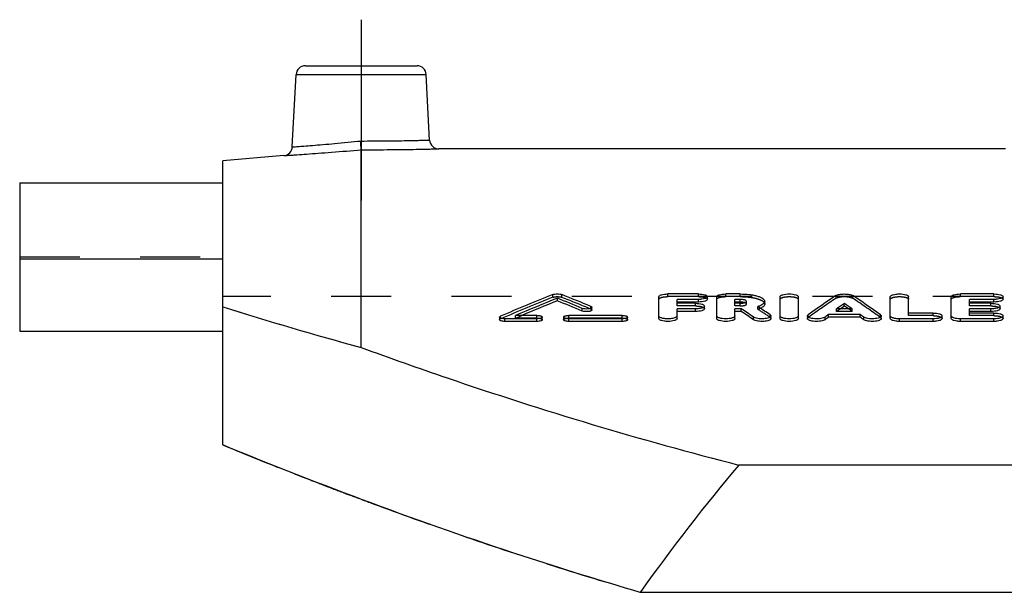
# Model space of a CAD drawing. Header units: millimetres. Extents: x 0 to 1000, y 0 to 1000.
# Tile 2 of 3: x 350 to 456, y 580 to 642. Entities that reach past the tile are written whole.
import ezdxf

# ---------------------------------------------------------------- set-up
doc = ezdxf.new("R2010")
doc.units = ezdxf.units.MM
doc.header["$LTSCALE"] = 65.185185
doc.linetypes.add('CENTER', pattern=[0.6, 0.375, -0.075, 0.075, -0.075])
doc.linetypes.add('HIDDEN', pattern=[0.2, 0.1, -0.1])
for name, color, linetype in [('FASEN', 7, 'CONTINUOUS'), ('KOERPER', 7, 'CONTINUOUS'), ('KONST.EL_MIT_GEO', 7, 'CONTINUOUS')]:
    doc.layers.add(name, color=color, linetype=linetype)

msp = doc.modelspace()

# ---------------------------------------------------------------- linework, layer by layer
at = {"layer": 'FASEN', "color": 7, "linetype": 'Continuous'}
msp.add_line((378.13, 627.77), (371.5, 627.19), dxfattribs=at)
at = {"layer": 'KOERPER', "color": 2, "linetype": 'CENTER'}
msp.add_line((386.5, 642.5), (386.5, 622.89), dxfattribs=at)
at = {"layer": 'KOERPER', "color": 7, "linetype": 'Continuous'}
for p, q in [((456.32, 628.5), (394.92, 628.5)), ((349.5, 616.54), (349.5, 608.75)), ((371.5, 616.54), (349.5, 616.54)), ((349.5, 608.75), (371.5, 608.75))]:
    msp.add_line(p, q, dxfattribs=at)
at = {"layer": 'KOERPER', "color": 8, "linetype": 'HIDDEN'}
msp.add_line((650.5, 612.5), (371.5, 612.5), dxfattribs=at)
at = {"layer": 'KONST.EL_MIT_GEO', "color": 7, "linetype": 'Continuous'}
for p, q in [((380.45, 637.5), (392.55, 637.5)), ((379.04, 628.71), (379.45, 636.55)), ((379.45, 636.55), (393.55, 636.55)), ((393.92, 629.45), (393.55, 636.55)), ((386.5, 606.97), (386.5, 628.4)), ((371.5, 596.41), (371.5, 627.19)), ((349.5, 624.82), (349.5, 616.54)), ((349.5, 624.82), (371.5, 624.82)), ((418.75, 610.11), (418.75, 612.48)), ((423.04, 612.77), (419.74, 612.77)), ((424.03, 612.19), (424.03, 612.48)), ((425.02, 610.11), (425.02, 612.48)), ((427.55, 612.77), (426.01, 612.77)), ((431.89, 610.11), (431.89, 612.48)), ((433.87, 610.11), (433.87, 612.48)), ((443.83, 610.11), (443.83, 612.48)), ((445.82, 610.7), (445.82, 612.48)), ((450.44, 610.11), (450.44, 612.48)), ((455.06, 612.77), (451.43, 612.77)), ((456.05, 612.19), (456.05, 612.48)), ((407.76, 612.03), (407.76, 612.32)), ((411.5, 611.03), (411.5, 611.32)), ((420.73, 611.76), (420.73, 612.18)), ((423.04, 612.18), (420.73, 612.18)), ((423.04, 611.9), (420.73, 611.9)), ((422.71, 611.76), (420.73, 611.76)), ((423.04, 611.9), (423.04, 612.18)), ((423.7, 611.17), (423.7, 611.46)), ((427, 611.76), (427, 612.18)), ((427.55, 612.18), (427, 612.18)), ((427.55, 611.9), (427, 611.9)), ((427.55, 611.76), (427, 611.76)), ((427.55, 611.9), (427.55, 612.18)), ((429.61, 611.32), (429.48, 611.41)), ((429.63, 611.31), (429.61, 611.32)), ((430.23, 611.68), (430.23, 611.97)), ((438.85, 611.45), (438.85, 611.74)), ((452.42, 611.76), (452.42, 612.18)), ((455.06, 612.18), (452.42, 612.18)), ((455.06, 611.9), (452.42, 611.9)), ((454.73, 611.76), (452.42, 611.76)), ((455.06, 611.9), (455.06, 612.18)), ((455.72, 611.17), (455.72, 611.46)), ((401.5, 610.26), (401.5, 609.98)), ((405.54, 610.44), (403.23, 610.44)), ((406.12, 609.98), (406.12, 610.26)), ((408.43, 610.26), (408.43, 609.98)), ((414.79, 610.44), (409.01, 610.44)), ((410.46, 610.92), (410.46, 611.21)), ((415.37, 609.98), (415.37, 610.26)), ((420.73, 610.11), (420.73, 611.15)), ((422.71, 611.15), (420.73, 611.15)), ((422.71, 610.87), (420.73, 610.87)), ((422.71, 610.87), (422.71, 611.15)), ((427, 610.11), (427, 611.15)), ((427.68, 611.15), (427, 611.15)), ((427.68, 610.87), (427, 610.87)), ((427.68, 610.87), (427.68, 611.15)), ((429.01, 609.97), (429.01, 610.26)), ((430.9, 610.11), (430.9, 610.39)), ((434.86, 610.39), (434.86, 610.11)), ((436.76, 609.98), (436.76, 610.26)), ((437.14, 610.25), (437.14, 610.54)), ((440.57, 610.54), (437.14, 610.54)), ((440.57, 610.25), (437.14, 610.25)), ((439.7, 611.15), (438.01, 611.15)), ((440.57, 610.25), (440.57, 610.54)), ((440.95, 609.98), (440.95, 610.26)), ((442.84, 610.11), (442.84, 610.39)), ((448.46, 610.7), (445.82, 610.7)), ((449.45, 610.11), (449.45, 610.39)), ((452.42, 610.7), (452.42, 611.15)), ((454.73, 611.15), (452.42, 611.15)), ((454.73, 610.87), (452.42, 610.87)), ((455.06, 610.7), (452.42, 610.7)), ((454.73, 610.87), (454.73, 611.15)), ((456.05, 610.11), (456.05, 610.39)), ((402.08, 609.79), (402.08, 610.08)), ((405.54, 610.08), (402.08, 610.08)), ((405.54, 609.79), (402.08, 609.79)), ((405.54, 609.79), (405.54, 610.08)), ((409.01, 609.79), (409.01, 610.08)), ((414.79, 610.08), (409.01, 610.08)), ((414.79, 609.79), (409.01, 609.79)), ((414.79, 609.79), (414.79, 610.08)), ((444.83, 609.79), (444.83, 610.08)), ((448.46, 610.08), (444.83, 610.08)), ((448.46, 609.79), (444.83, 609.79)), ((448.46, 609.79), (448.46, 610.08)), ((451.43, 609.79), (451.43, 610.08)), ((455.06, 610.08), (451.43, 610.08)), ((455.06, 609.79), (451.43, 609.79)), ((455.06, 609.79), (455.06, 610.08)), ((594.6, 594.23), (427.4, 594.23)), ((605.27, 580.43), (416.73, 580.43))]:
    msp.add_line(p, q, dxfattribs=at)
at = {"layer": 'KONST.EL_MIT_GEO', "color": 8, "linetype": 'HIDDEN'}
for p, q in [((349.5, 616.78), (371.5, 616.78)), ((407.27, 612.41), (407.27, 612.7)), ((408.25, 612.41), (408.25, 612.7)), ((419.74, 612.48), (419.74, 612.77)), ((423.04, 612.48), (419.74, 612.48)), ((423.04, 612.48), (423.04, 612.77)), ((426.01, 612.48), (426.01, 612.77)), ((427.55, 612.48), (426.01, 612.48)), ((427.55, 612.48), (427.55, 612.77)), ((437.95, 612.31), (437.95, 612.6)), ((439.76, 612.31), (439.76, 612.6)), ((451.43, 612.48), (451.43, 612.77)), ((455.06, 612.48), (451.43, 612.48)), ((455.06, 612.48), (455.06, 612.77)), ((411.39, 611.14), (411.39, 611.42)), ((420.73, 611.47), (420.73, 611.76)), ((422.71, 611.47), (420.73, 611.47)), ((422.71, 611.47), (422.71, 611.76)), ((427, 611.47), (427, 611.76)), ((427.55, 611.47), (427, 611.47)), ((427.55, 611.47), (427.55, 611.76)), ((428.25, 611.69), (428.25, 611.97)), ((429.48, 611.12), (429.48, 611.41)), ((452.42, 611.47), (452.42, 611.76)), ((454.73, 611.47), (452.42, 611.47)), ((454.73, 611.47), (454.73, 611.76)), ((401.61, 610.08), (401.61, 610.37)), ((403.23, 610.16), (403.23, 610.44)), ((403.33, 610.2), (403.9, 610.44)), ((405.54, 610.16), (405.54, 610.44)), ((409.01, 610.16), (409.01, 610.44)), ((414.79, 610.16), (414.79, 610.44)), ((430.81, 610.24), (430.81, 610.52)), ((434.95, 610.23), (434.95, 610.52)), ((438.01, 610.87), (438.01, 611.15)), ((438.01, 610.87), (438.2, 611)), ((439.7, 610.87), (438.01, 610.87)), ((438.2, 611), (438.42, 611.15)), ((439.51, 611), (439.29, 611.15)), ((439.7, 610.87), (439.51, 611)), ((439.7, 610.87), (439.7, 611.15)), ((442.76, 610.23), (442.76, 610.52)), ((445.82, 610.42), (445.82, 610.7)), ((448.46, 610.42), (445.82, 610.42)), ((448.46, 610.42), (448.46, 610.7)), ((452.42, 610.42), (452.42, 610.7)), ((455.06, 610.42), (452.42, 610.42)), ((455.06, 610.42), (455.06, 610.7)), ((403.23, 610.16), (403.33, 610.2)), ((405.54, 610.16), (403.23, 610.16)), ((414.79, 610.16), (409.01, 610.16)), ((384.88, 591.12), (385.19, 591.01)), ((396.49, 586.91), (396.92, 586.76)), ((396.92, 586.76), (397.34, 586.62))]:
    msp.add_line(p, q, dxfattribs=at)
at = {"layer": 'KONST.EL_MIT_GEO', "color": 7, "linetype": 'Continuous'}
for centre, radius, start, end in [((380.45, 636.5), 1, 90, 177), ((392.55, 636.5), 1, 3, 90), ((394.92, 629.5), 1, 183, 270.0005), ((378.04, 628.76), 1, 274.9995, 357), ((505.51, 366.13), 265.42, 111.7246, 113.0447), ((310.76, 367.99), 263.41, 67.5405, 68.2787), ((512.56, 501.75), 133.62, 123.9442, 125.5096), ((365.15, 501.75), 133.62, 54.4904, 56.0558), ((497.97, 1015.26), 423.23, 252.6136, 254.7297), ((507.11, 365.76), 265.82, 111.9469, 113.004), ((506.88, 365.83), 265.41, 111.9295, 112.8302), ((309.08, 367.4), 264.05, 67.4212, 68.0555), ((309.1, 366.97), 264.17, 67.438, 68.072), ((427.55, 613.92), 2.16, 269.8753, 276.2453), ((350.49, 491.21), 143.83, 56.0545, 56.6192), ((514.63, 501.9), 133.44, 124.6003, 125.0411), ((514.29, 502.01), 132.92, 124.5777, 124.8051), ((363.08, 501.9), 133.44, 54.9589, 55.3997), ((363.42, 502.01), 132.92, 55.1949, 55.4223), ((347.89, 490.58), 144.59, 55.869, 56.5056), ((347.93, 490.25), 144.6, 55.891, 56.5275), ((516.77, 498.49), 137.23, 125.469, 125.6636), ((360.94, 498.49), 137.23, 54.3364, 54.531)]:
    msp.add_arc(centre, radius, start, end, dxfattribs=at)
at = {"layer": 'KONST.EL_MIT_GEO', "color": 8, "linetype": 'HIDDEN'}
for centre, radius, start, end in [((505.49, 365.7), 265.54, 111.7083, 113.0276), ((310.78, 367.56), 263.53, 67.5572, 68.2951), ((496.57, 1010.47), 418.24, 252.601, 254.7424), ((427.79, 610.98), 0.893, 71.885, 73.0515), ((512.52, 501.43), 133.62, 123.9222, 125.4872), ((365.19, 501.43), 133.62, 54.5128, 56.0778), ((428.53, 614.12), 3.15, 287.5856, 289.8514), ((350.63, 491.03), 143.66, 56.0762, 56.7118), ((428.73, 613.57), 2.56, 289.847, 292.4434), ((428.86, 613.24), 2.2, 292.4759, 293.9101), ((564, 1064.03), 505.7, 247.6253, 248.577), ((558.43, 1049.97), 490.57, 248.5825, 248.7201), ((556.96, 1046.19), 486.51, 248.7201, 248.9296), ((554.2, 1039.02), 478.83, 249.0197, 249.2921), ((551.69, 1032.39), 471.74, 249.3315, 249.6688), ((546.84, 1019.25), 457.74, 249.6669, 250.8243), ((538.72, 995.93), 433.04, 250.9451, 252.236), ((532.09, 975.35), 411.42, 252.2411, 253.7174)]:
    msp.add_arc(centre, radius, start, end, dxfattribs=at)
at = {"layer": 'KONST.EL_MIT_GEO', "color": 7, "linetype": 'Continuous'}
for centre, major_axis, ratio, start_param, end_param in [((436.76, 266.5), (60.53, 361.46), 0.408007, 0.38709, 0.389479), ((440.95, 266.5), (-60.53, 361.46), 0.408007, -0.389479, -0.38709), ((511, 257.5), (0, 383.29), 0.45657, 0.498037, 0.568844)]:
    msp.add_ellipse(centre, major_axis=major_axis, ratio=ratio, start_param=start_param, end_param=end_param, dxfattribs=at)
for points, knots in [([(386.46, 629.35), (387.41, 629.35), (388.79, 629.36), (390.55, 629.38), (391.67, 629.4), (392.58, 629.42), (393.27, 629.43), (393.68, 629.44), (393.87, 629.44), (393.92, 629.45)], [0, 0, 0, 0, 0.382376, 0.555274, 0.706874, 0.831318, 0.923806, 0.980766, 1, 1, 1, 1]), ([(378.13, 627.77), (378.14, 627.77), (378.2, 627.77), (378.32, 627.78), (378.52, 627.79), (378.79, 627.81), (379.14, 627.83), (379.75, 627.88), (380.66, 627.94), (381.91, 628.03), (383.89, 628.18), (385.43, 628.31), (386.5, 628.4)], [0, 0, 0, 0, 0.004829, 0.019266, 0.04317, 0.076305, 0.118345, 0.168875, 0.293351, 0.444893, 0.617663, 1, 1, 1, 1]), ([(379.04, 628.71), (379.05, 628.71), (379.1, 628.71), (379.21, 628.72), (379.38, 628.74), (379.75, 628.76), (380.37, 628.81), (381.29, 628.88), (382.4, 628.97), (384.14, 629.13), (385.52, 629.26), (386.46, 629.35)], [0, 0, 0, 0, 0.004826, 0.019255, 0.043146, 0.076269, 0.168825, 0.293321, 0.444921, 0.617759, 1, 1, 1, 1]), ([(386.5, 628.4), (386.5, 628.5), (386.48, 628.81), (386.47, 629.13), (386.46, 629.35)], [0, 0, 0, 0, 0.298255, 1, 1, 1, 1]), ([(386.5, 628.4), (387.05, 628.4), (388.12, 628.4), (389.68, 628.42), (391.12, 628.43), (392.38, 628.45), (393.29, 628.47), (393.9, 628.48), (394.25, 628.49), (394.53, 628.49), (394.73, 628.5), (394.85, 628.5), (394.91, 628.5), (394.92, 628.5)], [0, 0, 0, 0, 0.19488, 0.38231, 0.555128, 0.706695, 0.831166, 0.881689, 0.923719, 0.956844, 0.98074, 0.995173, 1, 1, 1, 1]), ([(407.27, 612.7), (407.34, 612.73), (407.5, 612.76), (407.76, 612.78), (408.01, 612.76), (408.18, 612.73), (408.25, 612.7)], [0, 0, 0, 0, 0.223448, 0.50001, 0.77656, 1, 1, 1, 1]), ([(418.75, 612.48), (418.75, 612.52), (418.81, 612.59), (418.92, 612.65), (419.1, 612.71), (419.37, 612.76), (419.61, 612.77), (419.74, 612.77)], [0, 0, 0, 0, 0.12549, 0.222479, 0.343863, 0.64765, 1, 1, 1, 1]), ([(423.04, 612.77), (423.16, 612.77), (423.4, 612.76), (423.68, 612.71), (423.86, 612.65), (423.96, 612.59), (424.03, 612.52), (424.03, 612.48)], [0, 0, 0, 0, 0.352355, 0.656164, 0.777551, 0.874527, 1, 1, 1, 1]), ([(424.03, 612.48), (424.03, 612.43), (423.96, 612.36), (423.86, 612.31), (423.68, 612.24), (423.4, 612.2), (423.16, 612.18), (423.04, 612.18)], [0, 0, 0, 0, 0.12568, 0.222779, 0.344236, 0.647946, 1, 1, 1, 1]), ([(425.02, 612.48), (425.02, 612.52), (425.08, 612.59), (425.19, 612.65), (425.37, 612.71), (425.65, 612.76), (425.88, 612.77), (426.01, 612.77)], [0, 0, 0, 0, 0.12549, 0.222479, 0.343863, 0.64765, 1, 1, 1, 1]), ([(427.55, 612.77), (427.89, 612.77), (428.39, 612.74), (429.02, 612.65), (429.43, 612.55), (429.76, 612.43), (430.01, 612.3), (430.18, 612.15), (430.23, 612.03), (430.23, 611.97)], [0, 0, 0, 0, 0.35055, 0.510564, 0.653085, 0.773918, 0.870567, 0.943592, 1, 1, 1, 1]), ([(431.89, 612.48), (431.89, 612.52), (431.96, 612.59), (432.06, 612.65), (432.24, 612.71), (432.52, 612.76), (432.88, 612.78), (433.24, 612.76), (433.52, 612.71), (433.7, 612.65), (433.81, 612.59), (433.87, 612.52), (433.87, 612.48)], [0, 0, 0, 0, 0.062749, 0.111222, 0.171908, 0.323816, 0.499995, 0.676178, 0.828085, 0.888777, 0.937252, 1, 1, 1, 1]), ([(437.95, 612.6), (437.99, 612.63), (438.11, 612.68), (438.42, 612.75), (438.85, 612.78), (439.29, 612.75), (439.59, 612.68), (439.71, 612.63), (439.76, 612.6)], [0, 0, 0, 0, 0.089783, 0.208389, 0.499987, 0.791602, 0.910213, 1, 1, 1, 1]), ([(443.83, 612.48), (443.83, 612.52), (443.9, 612.59), (444.01, 612.65), (444.19, 612.71), (444.46, 612.76), (444.83, 612.78), (445.19, 612.76), (445.46, 612.71), (445.64, 612.65), (445.75, 612.59), (445.82, 612.52), (445.82, 612.48)], [0, 0, 0, 0, 0.062749, 0.111222, 0.171908, 0.323816, 0.499995, 0.676178, 0.828085, 0.888777, 0.937252, 1, 1, 1, 1]), ([(450.44, 612.48), (450.44, 612.52), (450.5, 612.59), (450.61, 612.65), (450.79, 612.71), (451.07, 612.76), (451.3, 612.77), (451.43, 612.77)], [0, 0, 0, 0, 0.12549, 0.222479, 0.343863, 0.64765, 1, 1, 1, 1]), ([(455.06, 612.77), (455.19, 612.77), (455.42, 612.76), (455.7, 612.71), (455.88, 612.65), (455.99, 612.59), (456.05, 612.52), (456.05, 612.48)], [0, 0, 0, 0, 0.352355, 0.656164, 0.777551, 0.874527, 1, 1, 1, 1]), ([(456.05, 612.48), (456.05, 612.43), (455.99, 612.36), (455.88, 612.31), (455.7, 612.24), (455.42, 612.2), (455.19, 612.18), (455.06, 612.18)], [0, 0, 0, 0, 0.12568, 0.222779, 0.344236, 0.647946, 1, 1, 1, 1]), ([(411.5, 611.32), (411.5, 611.27), (411.4, 611.21), (411.26, 611.17), (411.04, 611.13), (410.77, 611.14), (410.55, 611.17), (410.46, 611.21)], [0, 0, 0, 0, 0.137588, 0.258582, 0.406216, 0.73019, 1, 1, 1, 1]), ([(411.39, 611.42), (411.41, 611.41), (411.45, 611.39), (411.5, 611.35), (411.5, 611.32)], [0, 0, 0, 0, 0.342096, 1, 1, 1, 1]), ([(422.71, 611.76), (422.83, 611.76), (423.07, 611.75), (423.35, 611.7), (423.53, 611.63), (423.63, 611.57), (423.7, 611.5), (423.7, 611.46)], [0, 0, 0, 0, 0.350927, 0.653837, 0.775159, 0.872435, 1, 1, 1, 1]), ([(423.7, 611.46), (423.7, 611.41), (423.63, 611.34), (423.53, 611.28), (423.35, 611.22), (423.07, 611.17), (422.83, 611.15), (422.71, 611.15)], [0, 0, 0, 0, 0.12777, 0.22517, 0.346561, 0.649373, 1, 1, 1, 1]), ([(424.03, 612.19), (424.03, 612.15), (423.96, 612.08), (423.85, 612.02), (423.68, 611.96), (423.4, 611.91), (423.17, 611.9), (423.04, 611.9)], [0, 0, 0, 0, 0.125706, 0.224088, 0.344739, 0.645424, 1, 1, 1, 1]), ([(428.25, 611.97), (428.25, 612), (428.2, 612.05), (428.13, 612.09), (428, 612.14), (427.81, 612.17), (427.64, 612.18), (427.55, 612.18)], [0, 0, 0, 0, 0.126575, 0.223728, 0.345097, 0.648379, 1, 1, 1, 1]), ([(427.73, 611.89), (427.69, 611.89), (427.63, 611.9), (427.56, 611.9), (427.55, 611.9)], [0, 0, 0, 0, 0.742099, 1, 1, 1, 1]), ([(428.05, 611.83), (428.02, 611.84), (427.92, 611.87), (427.82, 611.88), (427.73, 611.89)], [0, 0, 0, 0, 0.222057, 1, 1, 1, 1]), ([(427.79, 611.77), (427.81, 611.77), (427.9, 611.79), (427.98, 611.8), (428.04, 611.82)], [0, 0, 0, 0, 0.271471, 1, 1, 1, 1]), ([(428.04, 611.82), (428.06, 611.83), (428.13, 611.85), (428.19, 611.88), (428.23, 611.92)], [0, 0, 0, 0, 0.310279, 1, 1, 1, 1]), ([(428.23, 611.92), (428.23, 611.92), (428.24, 611.94), (428.25, 611.96), (428.25, 611.97)], [0, 0, 0, 0, 0.282803, 1, 1, 1, 1]), ([(430.23, 611.97), (430.23, 611.92), (430.18, 611.79), (430.02, 611.65), (429.78, 611.51), (429.59, 611.44), (429.48, 611.41)], [0, 0, 0, 0, 0.164138, 0.375473, 0.653466, 1, 1, 1, 1]), ([(430.23, 611.68), (430.23, 611.64), (430.21, 611.55), (430.11, 611.43), (429.95, 611.32), (429.83, 611.25), (429.76, 611.22)], [0, 0, 0, 0, 0.180374, 0.394957, 0.666418, 1, 1, 1, 1]), ([(454.73, 611.76), (454.86, 611.76), (455.09, 611.75), (455.37, 611.7), (455.55, 611.63), (455.66, 611.57), (455.72, 611.5), (455.72, 611.46)], [0, 0, 0, 0, 0.350927, 0.653837, 0.775159, 0.872435, 1, 1, 1, 1]), ([(455.72, 611.46), (455.72, 611.41), (455.66, 611.34), (455.55, 611.28), (455.37, 611.22), (455.09, 611.17), (454.86, 611.15), (454.73, 611.15)], [0, 0, 0, 0, 0.12777, 0.22517, 0.346561, 0.649373, 1, 1, 1, 1]), ([(456.05, 612.19), (456.05, 612.15), (455.99, 612.08), (455.88, 612.02), (455.7, 611.96), (455.42, 611.91), (455.19, 611.9), (455.06, 611.9)], [0, 0, 0, 0, 0.125706, 0.224088, 0.344739, 0.645424, 1, 1, 1, 1]), ([(401.5, 610.26), (401.5, 610.27), (401.52, 610.32), (401.57, 610.35), (401.61, 610.37)], [0, 0, 0, 0, 0.183655, 1, 1, 1, 1]), ([(402.08, 610.08), (402, 610.08), (401.87, 610.09), (401.68, 610.12), (401.56, 610.17), (401.5, 610.23), (401.5, 610.26)], [0, 0, 0, 0, 0.349526, 0.651517, 0.869864, 1, 1, 1, 1]), ([(405.54, 610.44), (405.62, 610.44), (405.76, 610.43), (405.92, 610.4), (406.02, 610.37), (406.09, 610.33), (406.12, 610.29), (406.12, 610.26)], [0, 0, 0, 0, 0.349288, 0.651029, 0.772275, 0.869987, 1, 1, 1, 1]), ([(406.12, 610.26), (406.12, 610.23), (406.09, 610.19), (406.02, 610.16), (405.92, 610.12), (405.76, 610.09), (405.62, 610.08), (405.54, 610.08)], [0, 0, 0, 0, 0.130114, 0.22789, 0.34917, 0.650858, 1, 1, 1, 1]), ([(408.43, 610.26), (408.43, 610.29), (408.47, 610.33), (408.53, 610.37), (408.64, 610.4), (408.8, 610.43), (408.94, 610.44), (409.01, 610.44)], [0, 0, 0, 0, 0.130007, 0.227717, 0.348962, 0.650698, 1, 1, 1, 1]), ([(409.01, 610.08), (408.94, 610.08), (408.8, 610.09), (408.62, 610.12), (408.49, 610.17), (408.43, 610.23), (408.43, 610.26)], [0, 0, 0, 0, 0.349388, 0.651306, 0.869784, 1, 1, 1, 1]), ([(411.5, 611.03), (411.5, 611.01), (411.47, 610.96), (411.38, 610.92), (411.26, 610.88), (411.05, 610.85), (410.77, 610.85), (410.55, 610.89), (410.46, 610.92)], [0, 0, 0, 0, 0.055707, 0.143187, 0.261712, 0.407535, 0.729787, 1, 1, 1, 1]), ([(414.79, 610.44), (414.86, 610.44), (415, 610.43), (415.16, 610.4), (415.27, 610.37), (415.33, 610.33), (415.37, 610.29), (415.37, 610.26)], [0, 0, 0, 0, 0.349288, 0.651029, 0.772275, 0.869987, 1, 1, 1, 1]), ([(415.37, 610.26), (415.37, 610.23), (415.33, 610.19), (415.27, 610.16), (415.16, 610.12), (415, 610.09), (414.86, 610.08), (414.79, 610.08)], [0, 0, 0, 0, 0.130114, 0.22789, 0.34917, 0.650858, 1, 1, 1, 1]), ([(420.73, 610.39), (420.73, 610.34), (420.66, 610.27), (420.55, 610.21), (420.38, 610.14), (420.1, 610.09), (419.74, 610.07), (419.37, 610.09), (419.1, 610.14), (418.92, 610.21), (418.81, 610.27), (418.74, 610.34), (418.75, 610.39)], [0, 0, 0, 0, 0.064942, 0.113775, 0.174426, 0.325389, 0.499995, 0.674605, 0.825567, 0.886224, 0.935059, 1, 1, 1, 1]), ([(423.7, 611.17), (423.7, 611.13), (423.63, 611.05), (423.52, 611), (423.35, 610.93), (423.07, 610.88), (422.84, 610.87), (422.71, 610.87)], [0, 0, 0, 0, 0.12778, 0.226455, 0.347029, 0.646824, 1, 1, 1, 1]), ([(427, 610.39), (427, 610.34), (426.94, 610.27), (426.83, 610.21), (426.65, 610.14), (426.37, 610.09), (426.01, 610.07), (425.65, 610.09), (425.37, 610.14), (425.19, 610.21), (425.08, 610.27), (425.02, 610.34), (425.02, 610.39)], [0, 0, 0, 0, 0.064942, 0.113775, 0.174426, 0.325389, 0.499995, 0.674605, 0.825567, 0.886224, 0.935059, 1, 1, 1, 1]), ([(430.9, 610.39), (430.9, 610.35), (430.85, 610.29), (430.77, 610.23), (430.63, 610.17), (430.42, 610.12), (430.12, 610.08), (429.79, 610.07), (429.48, 610.1), (429.22, 610.16), (429.07, 610.22), (429.01, 610.26)], [0, 0, 0, 0, 0.05858, 0.100277, 0.151528, 0.280193, 0.434706, 0.599974, 0.759211, 0.896541, 1, 1, 1, 1]), ([(430.81, 610.52), (430.82, 610.51), (430.86, 610.48), (430.9, 610.43), (430.9, 610.39)], [0, 0, 0, 0, 0.311596, 1, 1, 1, 1]), ([(433.87, 610.39), (433.87, 610.34), (433.81, 610.27), (433.7, 610.21), (433.52, 610.14), (433.24, 610.09), (432.88, 610.07), (432.52, 610.09), (432.24, 610.14), (432.06, 610.21), (431.95, 610.27), (431.89, 610.34), (431.89, 610.39)], [0, 0, 0, 0, 0.064942, 0.113775, 0.174426, 0.325389, 0.499995, 0.674605, 0.825567, 0.886224, 0.935059, 1, 1, 1, 1]), ([(434.86, 610.39), (434.86, 610.4), (434.87, 610.45), (434.91, 610.49), (434.95, 610.52)], [0, 0, 0, 0, 0.211525, 1, 1, 1, 1]), ([(436.76, 610.26), (436.7, 610.22), (436.55, 610.16), (436.29, 610.1), (435.98, 610.07), (435.65, 610.08), (435.35, 610.11), (435.13, 610.17), (434.99, 610.23), (434.91, 610.29), (434.86, 610.35), (434.86, 610.39)], [0, 0, 0, 0, 0.101799, 0.238184, 0.397266, 0.562991, 0.71829, 0.84776, 0.899325, 0.941247, 1, 1, 1, 1]), ([(442.84, 610.39), (442.84, 610.35), (442.8, 610.29), (442.71, 610.23), (442.58, 610.17), (442.35, 610.11), (442.05, 610.08), (441.73, 610.07), (441.42, 610.1), (441.16, 610.16), (441, 610.22), (440.95, 610.26)], [0, 0, 0, 0, 0.058759, 0.100692, 0.152268, 0.281751, 0.437065, 0.602805, 0.761895, 0.898301, 1, 1, 1, 1]), ([(442.76, 610.52), (442.77, 610.51), (442.81, 610.48), (442.84, 610.43), (442.84, 610.39)], [0, 0, 0, 0, 0.307751, 1, 1, 1, 1]), ([(444.83, 610.08), (444.7, 610.08), (444.46, 610.09), (444.19, 610.14), (444.01, 610.21), (443.9, 610.27), (443.83, 610.34), (443.83, 610.39)], [0, 0, 0, 0, 0.349231, 0.651129, 0.772441, 0.87013, 1, 1, 1, 1]), ([(448.46, 610.7), (448.58, 610.7), (448.82, 610.69), (449.1, 610.64), (449.28, 610.57), (449.38, 610.51), (449.45, 610.44), (449.45, 610.39)], [0, 0, 0, 0, 0.349484, 0.651483, 0.772738, 0.870322, 1, 1, 1, 1]), ([(449.45, 610.39), (449.45, 610.34), (449.38, 610.27), (449.28, 610.21), (449.1, 610.14), (448.82, 610.09), (448.58, 610.08), (448.46, 610.08)], [0, 0, 0, 0, 0.12988, 0.227589, 0.348914, 0.650816, 1, 1, 1, 1]), ([(451.43, 610.08), (451.3, 610.08), (451.07, 610.09), (450.79, 610.14), (450.61, 610.21), (450.5, 610.27), (450.44, 610.34), (450.44, 610.39)], [0, 0, 0, 0, 0.349231, 0.651129, 0.772441, 0.87013, 1, 1, 1, 1]), ([(455.72, 611.17), (455.72, 611.13), (455.66, 611.05), (455.55, 611), (455.37, 610.93), (455.09, 610.88), (454.86, 610.87), (454.73, 610.87)], [0, 0, 0, 0, 0.12778, 0.226455, 0.347029, 0.646824, 1, 1, 1, 1]), ([(455.06, 610.7), (455.19, 610.7), (455.42, 610.69), (455.7, 610.64), (455.88, 610.57), (455.99, 610.51), (456.05, 610.44), (456.05, 610.39)], [0, 0, 0, 0, 0.349484, 0.651483, 0.772738, 0.870322, 1, 1, 1, 1]), ([(456.05, 610.39), (456.05, 610.34), (455.99, 610.27), (455.88, 610.21), (455.7, 610.14), (455.42, 610.09), (455.19, 610.08), (455.06, 610.08)], [0, 0, 0, 0, 0.12988, 0.227589, 0.348914, 0.650816, 1, 1, 1, 1]), ([(402.08, 609.79), (402, 609.79), (401.87, 609.8), (401.7, 609.83), (401.6, 609.87), (401.54, 609.91), (401.5, 609.95), (401.5, 609.98)], [0, 0, 0, 0, 0.35154, 0.648808, 0.771792, 0.871221, 1, 1, 1, 1]), ([(406.12, 609.98), (406.12, 609.95), (406.09, 609.91), (406.02, 609.87), (405.92, 609.83), (405.76, 609.8), (405.62, 609.79), (405.54, 609.79)], [0, 0, 0, 0, 0.129665, 0.229172, 0.350444, 0.646308, 1, 1, 1, 1]), ([(409.01, 609.79), (408.94, 609.79), (408.8, 609.8), (408.64, 609.83), (408.53, 609.87), (408.47, 609.91), (408.43, 609.95), (408.43, 609.98)], [0, 0, 0, 0, 0.351209, 0.649071, 0.772186, 0.871363, 1, 1, 1, 1]), ([(415.37, 609.98), (415.37, 609.95), (415.33, 609.91), (415.27, 609.87), (415.16, 609.83), (415, 609.8), (414.86, 609.79), (414.79, 609.79)], [0, 0, 0, 0, 0.129665, 0.229172, 0.350444, 0.646308, 1, 1, 1, 1]), ([(420.73, 610.11), (420.73, 610.06), (420.66, 609.98), (420.55, 609.93), (420.37, 609.86), (420.1, 609.81), (419.74, 609.79), (419.37, 609.81), (419.1, 609.86), (418.92, 609.93), (418.81, 609.98), (418.75, 610.06), (418.75, 610.11)], [0, 0, 0, 0, 0.066044, 0.114488, 0.174109, 0.326785, 0.499898, 0.674485, 0.825716, 0.885424, 0.934357, 1, 1, 1, 1]), ([(427, 610.11), (427, 610.06), (426.93, 609.98), (426.83, 609.93), (426.65, 609.86), (426.37, 609.81), (426.01, 609.79), (425.65, 609.81), (425.37, 609.86), (425.19, 609.93), (425.08, 609.98), (425.02, 610.06), (425.02, 610.11)], [0, 0, 0, 0, 0.066044, 0.114488, 0.174109, 0.326785, 0.499898, 0.674485, 0.825716, 0.885424, 0.934357, 1, 1, 1, 1]), ([(430.9, 610.11), (430.9, 610.07), (430.86, 610), (430.77, 609.95), (430.64, 609.89), (430.42, 609.83), (430.12, 609.79), (429.8, 609.79), (429.49, 609.82), (429.22, 609.87), (429.07, 609.93), (429.01, 609.97)], [0, 0, 0, 0, 0.057431, 0.099055, 0.151073, 0.27969, 0.432583, 0.599936, 0.75793, 0.895349, 1, 1, 1, 1]), ([(433.87, 610.11), (433.87, 610.06), (433.81, 609.98), (433.7, 609.93), (433.52, 609.86), (433.24, 609.81), (432.88, 609.79), (432.52, 609.81), (432.24, 609.86), (432.06, 609.93), (431.96, 609.98), (431.89, 610.06), (431.89, 610.11)], [0, 0, 0, 0, 0.066044, 0.114488, 0.174109, 0.326785, 0.499898, 0.674485, 0.825716, 0.885424, 0.934357, 1, 1, 1, 1]), ([(436.76, 609.98), (436.7, 609.94), (436.55, 609.88), (436.29, 609.82), (435.98, 609.79), (435.65, 609.79), (435.35, 609.83), (435.13, 609.89), (434.99, 609.95), (434.91, 610), (434.86, 610.07), (434.86, 610.11)], [0, 0, 0, 0, 0.103331, 0.238282, 0.397768, 0.564764, 0.718035, 0.848724, 0.900544, 0.94184, 1, 1, 1, 1]), ([(442.84, 610.11), (442.84, 610.07), (442.8, 610), (442.71, 609.95), (442.58, 609.89), (442.36, 609.83), (442.05, 609.79), (441.73, 609.79), (441.42, 609.82), (441.16, 609.88), (441, 609.94), (440.95, 609.98)], [0, 0, 0, 0, 0.057684, 0.099503, 0.151869, 0.281636, 0.435366, 0.603233, 0.761127, 0.897358, 1, 1, 1, 1]), ([(444.83, 609.79), (444.7, 609.79), (444.46, 609.81), (444.19, 609.86), (444.01, 609.93), (443.9, 609.99), (443.83, 610.06), (443.83, 610.11)], [0, 0, 0, 0, 0.34948, 0.651707, 0.772988, 0.870016, 1, 1, 1, 1]), ([(449.45, 610.11), (449.45, 610.06), (449.38, 609.99), (449.27, 609.93), (449.1, 609.86), (448.82, 609.81), (448.59, 609.79), (448.46, 609.79)], [0, 0, 0, 0, 0.129883, 0.228862, 0.349365, 0.648259, 1, 1, 1, 1]), ([(451.43, 609.79), (451.3, 609.79), (451.07, 609.81), (450.79, 609.86), (450.61, 609.93), (450.5, 609.99), (450.44, 610.06), (450.44, 610.11)], [0, 0, 0, 0, 0.34948, 0.651707, 0.772988, 0.870016, 1, 1, 1, 1]), ([(456.05, 610.11), (456.05, 610.06), (455.99, 609.99), (455.88, 609.93), (455.7, 609.86), (455.43, 609.81), (455.19, 609.79), (455.06, 609.79)], [0, 0, 0, 0, 0.129883, 0.228862, 0.349365, 0.648259, 1, 1, 1, 1]), ([(386.5, 606.97), (389.6, 605.84), (403.06, 601.07), (416.76, 596.95), (427.4, 594.23)], [0, 0, 0, 0, 0.230938, 1, 1, 1, 1]), ([(416.73, 580.43), (412.49, 581.67), (397.21, 586.41), (382.2, 592), (371.5, 596.41)], [0, 0, 0, 0, 0.276332, 1, 1, 1, 1])]:
    msp.add_open_spline(points, degree=3, knots=knots, dxfattribs=at)
at = {"layer": 'KONST.EL_MIT_GEO', "color": 8, "linetype": 'HIDDEN'}
for points, knots in [([(386.5, 628.4), (386.5, 628.5), (386.48, 628.81), (386.47, 629.13), (386.46, 629.35)], [0, 0, 0, 0, 0.298255, 1, 1, 1, 1]), ([(407.27, 612.41), (407.34, 612.44), (407.5, 612.47), (407.76, 612.49), (408.01, 612.47), (408.18, 612.44), (408.25, 612.41)], [0, 0, 0, 0, 0.222851, 0.4995, 0.774924, 1, 1, 1, 1]), ([(418.75, 612.19), (418.75, 612.24), (418.81, 612.31), (418.92, 612.36), (419.1, 612.42), (419.37, 612.47), (419.61, 612.48), (419.74, 612.48)], [0, 0, 0, 0, 0.125668, 0.222497, 0.344689, 0.647615, 1, 1, 1, 1]), ([(423.04, 612.48), (423.17, 612.48), (423.4, 612.47), (423.68, 612.42), (423.86, 612.36), (423.96, 612.31), (424.03, 612.24), (424.03, 612.19)], [0, 0, 0, 0, 0.356554, 0.655341, 0.777607, 0.875871, 1, 1, 1, 1]), ([(425.02, 612.19), (425.02, 612.24), (425.08, 612.31), (425.19, 612.36), (425.37, 612.42), (425.65, 612.47), (425.88, 612.48), (426.01, 612.48)], [0, 0, 0, 0, 0.125668, 0.222497, 0.344689, 0.647615, 1, 1, 1, 1]), ([(427.55, 612.48), (427.89, 612.48), (428.39, 612.46), (429.02, 612.36), (429.43, 612.26), (429.76, 612.15), (430.01, 612.01), (430.18, 611.87), (430.23, 611.74), (430.23, 611.68)], [0, 0, 0, 0, 0.351025, 0.509998, 0.652241, 0.77401, 0.870188, 0.943106, 1, 1, 1, 1]), ([(431.89, 612.19), (431.89, 612.24), (431.96, 612.31), (432.07, 612.36), (432.24, 612.42), (432.52, 612.47), (432.88, 612.49), (433.24, 612.47), (433.52, 612.42), (433.7, 612.36), (433.8, 612.31), (433.87, 612.24), (433.87, 612.19)], [0, 0, 0, 0, 0.06385, 0.111949, 0.171614, 0.325245, 0.499897, 0.676036, 0.828208, 0.887959, 0.936544, 1, 1, 1, 1]), ([(437.95, 612.31), (437.99, 612.34), (438.12, 612.39), (438.42, 612.47), (438.85, 612.5), (439.29, 612.47), (439.59, 612.39), (439.71, 612.34), (439.76, 612.31)], [0, 0, 0, 0, 0.091362, 0.209882, 0.500835, 0.790049, 0.909511, 1, 1, 1, 1]), ([(443.83, 612.19), (443.83, 612.24), (443.9, 612.31), (444.01, 612.36), (444.19, 612.42), (444.46, 612.47), (444.83, 612.49), (445.19, 612.47), (445.46, 612.42), (445.64, 612.36), (445.75, 612.31), (445.82, 612.24), (445.82, 612.19)], [0, 0, 0, 0, 0.06385, 0.111949, 0.171614, 0.325245, 0.499897, 0.676036, 0.828208, 0.887959, 0.936544, 1, 1, 1, 1]), ([(450.44, 612.19), (450.44, 612.24), (450.5, 612.31), (450.61, 612.36), (450.79, 612.42), (451.07, 612.47), (451.3, 612.48), (451.43, 612.48)], [0, 0, 0, 0, 0.125668, 0.222497, 0.344689, 0.647615, 1, 1, 1, 1]), ([(455.06, 612.48), (455.19, 612.48), (455.43, 612.47), (455.7, 612.42), (455.88, 612.36), (455.99, 612.31), (456.05, 612.24), (456.05, 612.19)], [0, 0, 0, 0, 0.356554, 0.655341, 0.777607, 0.875871, 1, 1, 1, 1]), ([(422.71, 611.47), (422.84, 611.47), (423.07, 611.46), (423.35, 611.41), (423.53, 611.34), (423.63, 611.29), (423.7, 611.22), (423.7, 611.17)], [0, 0, 0, 0, 0.355144, 0.653049, 0.775239, 0.873802, 1, 1, 1, 1]), ([(427.55, 611.47), (427.64, 611.47), (427.81, 611.48), (428, 611.52), (428.13, 611.56), (428.2, 611.6), (428.25, 611.65), (428.25, 611.69)], [0, 0, 0, 0, 0.355494, 0.653683, 0.774881, 0.873683, 1, 1, 1, 1]), ([(428.23, 611.74), (428.22, 611.75), (428.17, 611.79), (428.11, 611.81), (428.06, 611.83)], [0, 0, 0, 0, 0.192803, 1, 1, 1, 1]), ([(428.25, 611.69), (428.25, 611.7), (428.24, 611.72), (428.23, 611.74), (428.23, 611.74)], [0, 0, 0, 0, 0.716288, 1, 1, 1, 1]), ([(454.73, 611.47), (454.86, 611.47), (455.1, 611.46), (455.37, 611.41), (455.55, 611.34), (455.66, 611.29), (455.72, 611.22), (455.72, 611.17)], [0, 0, 0, 0, 0.355144, 0.653049, 0.775239, 0.873802, 1, 1, 1, 1]), ([(411.39, 611.14), (411.41, 611.13), (411.45, 611.11), (411.5, 611.06), (411.5, 611.03)], [0, 0, 0, 0, 0.351075, 1, 1, 1, 1]), ([(448.46, 610.42), (448.59, 610.42), (448.82, 610.4), (449.1, 610.35), (449.28, 610.28), (449.38, 610.23), (449.45, 610.15), (449.45, 610.11)], [0, 0, 0, 0, 0.353702, 0.650713, 0.772831, 0.871706, 1, 1, 1, 1]), ([(455.06, 610.42), (455.19, 610.42), (455.43, 610.4), (455.7, 610.35), (455.88, 610.28), (455.99, 610.23), (456.05, 610.15), (456.05, 610.11)], [0, 0, 0, 0, 0.353702, 0.650713, 0.772831, 0.871706, 1, 1, 1, 1]), ([(401.5, 609.98), (401.5, 609.99), (401.52, 610.04), (401.57, 610.07), (401.61, 610.08)], [0, 0, 0, 0, 0.17861, 1, 1, 1, 1]), ([(405.54, 610.16), (405.62, 610.16), (405.76, 610.15), (405.92, 610.12), (406.02, 610.08), (406.09, 610.05), (406.12, 610), (406.12, 609.98)], [0, 0, 0, 0, 0.351369, 0.649279, 0.772358, 0.871468, 1, 1, 1, 1]), ([(408.43, 609.98), (408.43, 610), (408.47, 610.05), (408.54, 610.08), (408.64, 610.12), (408.8, 610.15), (408.94, 610.16), (409.01, 610.16)], [0, 0, 0, 0, 0.129559, 0.228999, 0.350236, 0.646146, 1, 1, 1, 1]), ([(414.79, 610.16), (414.86, 610.16), (415, 610.15), (415.16, 610.12), (415.27, 610.08), (415.33, 610.05), (415.37, 610), (415.37, 609.98)], [0, 0, 0, 0, 0.351369, 0.649279, 0.772358, 0.871468, 1, 1, 1, 1]), ([(430.81, 610.24), (430.82, 610.23), (430.87, 610.2), (430.9, 610.14), (430.9, 610.11)], [0, 0, 0, 0, 0.315256, 1, 1, 1, 1]), ([(434.86, 610.11), (434.86, 610.12), (434.87, 610.17), (434.91, 610.21), (434.95, 610.23)], [0, 0, 0, 0, 0.212644, 1, 1, 1, 1]), ([(442.76, 610.23), (442.77, 610.22), (442.81, 610.19), (442.84, 610.14), (442.84, 610.11)], [0, 0, 0, 0, 0.311426, 1, 1, 1, 1])]:
    msp.add_open_spline(points, degree=3, knots=knots, dxfattribs=at)
msp.add_open_spline([(382.05, 592.21), (382.28, 592.12), (382.52, 592.03), (382.76, 591.93)], degree=3, dxfattribs=at)

doc.saveas('drawing.dxf')
